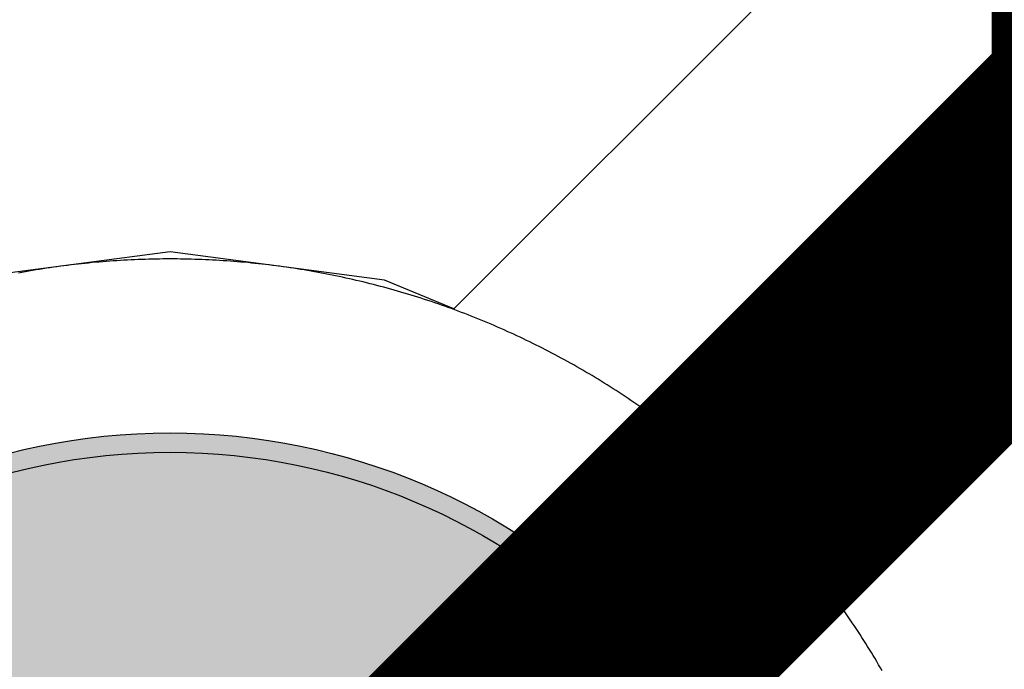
# Model space of a CAD drawing. Header units: millimetres. Extents: x -1.5 to 11.1, y -3 to 5.
# Tile 238 of 256: x 0.4922 to 0.5432, y 3.2863 to 3.3199. Entities that reach past the tile are written whole.
import ezdxf

# ---------------------------------------------------------------- set-up
doc = ezdxf.new("R2010")
doc.units = ezdxf.units.MM
doc.header["$MEASUREMENT"] = 0
for name, color, linetype, true_color in [('BottomLayer', 5, 'Continuous', 0x0000ff), ('BottomSolder', 6, 'Continuous', 0xff00ff), ('Metal_2', 7, 'Continuous', 0x7f0000), ('Metal_3', 7, 'Continuous', 0x3f7f00), ('TopLayer', 1, 'Continuous', 0xff0000), ('TopSolder', 7, 'Continuous', 0x7f007f)]:
    doc.layers.add(name, color=color, linetype=linetype, true_color=true_color)

# ---------------------------------------------------------------- blocks, each defined once
blk = doc.blocks.new('H______V_D____3_P___100MIL_6')
at = {"layer": 'BottomLayer', "true_color": 0x0000ff}
h = blk.add_hatch(color=5, dxfattribs=at)
edge = h.paths.add_edge_path(flags=0)
edge.add_arc((-0.05, -0.1), 0.0325, 0, 360)
at = {"layer": 'BottomSolder', "true_color": 0xff00ff}
h = blk.add_hatch(color=6, dxfattribs=at)
edge = h.paths.add_edge_path(flags=0)
edge.add_arc((-0.05, -0.1), 0.0335, 0, 360)
at = {"layer": 'Metal_2', "true_color": 0x7f0000}
h = blk.add_hatch(color=16, dxfattribs=at)
edge = h.paths.add_edge_path(flags=0)
edge.add_arc((-0.05, -0.1), 0.0325, 0, 360)
at = {"layer": 'Metal_3', "true_color": 0x3f7f00}
h = blk.add_hatch(color=76, dxfattribs=at)
edge = h.paths.add_edge_path(flags=0)
edge.add_arc((-0.05, -0.1), 0.0325, 0, 360)
at = {"layer": 'TopLayer', "true_color": 0xff0000}
h = blk.add_hatch(color=1, dxfattribs=at)
edge = h.paths.add_edge_path(flags=0)
edge.add_arc((-0.05, -0.1), 0.0325, 0, 360)
at = {"layer": 'TopSolder', "true_color": 0x7f007f}
h = blk.add_hatch(color=216, dxfattribs=at)
edge = h.paths.add_edge_path(flags=0)
edge.add_arc((-0.05, -0.1), 0.0335, 0, 360)
at = {"layer": 'BottomLayer', "color": 5, "true_color": 0x0000ff}
blk.add_circle((-0.05, -0.1), 0.0325, dxfattribs=at)
at = {"layer": 'BottomSolder', "color": 6, "true_color": 0xff00ff}
blk.add_circle((-0.05, -0.1), 0.0335, dxfattribs=at)
at = {"layer": 'Metal_2', "color": 16, "true_color": 0x7f0000}
blk.add_circle((-0.05, -0.1), 0.0325, dxfattribs=at)
at = {"layer": 'Metal_3', "color": 76, "true_color": 0x3f7f00}
blk.add_circle((-0.05, -0.1), 0.0325, dxfattribs=at)
at = {"layer": 'TopLayer', "color": 1, "true_color": 0xff0000}
blk.add_circle((-0.05, -0.1), 0.0325, dxfattribs=at)
at = {"layer": 'TopSolder', "color": 216, "true_color": 0x7f007f}
blk.add_circle((-0.05, -0.1), 0.0335, dxfattribs=at)

msp = doc.modelspace()

# ---------------------------------------------------------------- linework, layer by layer
at = {"layer": 'BottomLayer'}
for p, q in [((0.532157, 3.322391), (0.514685, 3.304919)), ((0.5, 3.307867), (0.488905, 3.306406)), ((0.511095, 3.306406), (0.5, 3.307867)), ((0.514685, 3.304919), (0.511095, 3.306406))]:
    msp.add_line(p, q, dxfattribs=at)
for points in [[(0.55, 3.315, 0.015, 0.015, 0), (0.55, 3.415, 0.015, 0.015, 0)], [(0.5, 3.265, 0.015, 0.015, 0), (0.55, 3.315, 0.015, 0.015, 0)]]:
    msp.add_lwpolyline(points, format="xyseb", dxfattribs=at)
msp.add_lwpolyline([(0.54625, 3.315, 0.0075, 0.0075, 1), (0.55375, 3.315, 0.0075, 0.0075, 1)], format="xyseb", close=True, dxfattribs=at)
msp.add_lwpolyline([(0.54625, 3.315, 0.0075, 0.0075, 1), (0.55375, 3.315, 0.0075, 0.0075, 1)], format="xyseb", close=True, dxfattribs=at)
at = {"layer": 'Metal_2'}
for p, q in [((0.494695, 3.307168), (0.494513, 3.307145)), ((0.494877, 3.30719), (0.494695, 3.307168)), ((0.495059, 3.307212), (0.494877, 3.30719)), ((0.495242, 3.307233), (0.495059, 3.307212)), ((0.495424, 3.307253), (0.495242, 3.307233)), ((0.495606, 3.307272), (0.495424, 3.307253)), ((0.495789, 3.307291), (0.495606, 3.307272)), ((0.495971, 3.307309), (0.495789, 3.307291)), ((0.496154, 3.307326), (0.495971, 3.307309)), ((0.496337, 3.307342), (0.496154, 3.307326)), ((0.496519, 3.307357), (0.496337, 3.307342)), ((0.496702, 3.307372), (0.496519, 3.307357)), ((0.496885, 3.307386), (0.496702, 3.307372)), ((0.497068, 3.307399), (0.496885, 3.307386)), ((0.497251, 3.307411), (0.497068, 3.307399)), ((0.497434, 3.307423), (0.497251, 3.307411)), ((0.497617, 3.307433), (0.497434, 3.307423)), ((0.4978, 3.307443), (0.497617, 3.307433)), ((0.497983, 3.307452), (0.4978, 3.307443)), ((0.498167, 3.307461), (0.497983, 3.307452)), ((0.49835, 3.307468), (0.498167, 3.307461)), ((0.498533, 3.307475), (0.49835, 3.307468)), ((0.498717, 3.307481), (0.498533, 3.307475)), ((0.4989, 3.307486), (0.498717, 3.307481)), ((0.499083, 3.30749), (0.4989, 3.307486)), ((0.499267, 3.307494), (0.499083, 3.30749)), ((0.49945, 3.307497), (0.499267, 3.307494)), ((0.499633, 3.307499), (0.49945, 3.307497)), ((0.499817, 3.3075), (0.499633, 3.307499)), ((0.5, 3.3075), (0.499817, 3.3075)), ((0.500184, 3.3075), (0.5, 3.3075)), ((0.500367, 3.307499), (0.500184, 3.3075)), ((0.50055, 3.307497), (0.500367, 3.307499)), ((0.500734, 3.307494), (0.50055, 3.307497)), ((0.500917, 3.30749), (0.500734, 3.307494)), ((0.5011, 3.307486), (0.500917, 3.30749)), ((0.501284, 3.307481), (0.5011, 3.307486)), ((0.501467, 3.307475), (0.501284, 3.307481)), ((0.50165, 3.307468), (0.501467, 3.307475)), ((0.501834, 3.307461), (0.50165, 3.307468)), ((0.502017, 3.307452), (0.501834, 3.307461)), ((0.5022, 3.307443), (0.502017, 3.307452)), ((0.502383, 3.307433), (0.5022, 3.307443)), ((0.502566, 3.307423), (0.502383, 3.307433)), ((0.502749, 3.307411), (0.502566, 3.307423)), ((0.502932, 3.307399), (0.502749, 3.307411)), ((0.503115, 3.307386), (0.502932, 3.307399)), ((0.503298, 3.307372), (0.503115, 3.307386)), ((0.503481, 3.307357), (0.503298, 3.307372)), ((0.503664, 3.307342), (0.503481, 3.307357)), ((0.503846, 3.307326), (0.503664, 3.307342)), ((0.504029, 3.307309), (0.503846, 3.307326)), ((0.504212, 3.307291), (0.504029, 3.307309)), ((0.504394, 3.307272), (0.504212, 3.307291)), ((0.504576, 3.307253), (0.504394, 3.307272)), ((0.504759, 3.307233), (0.504576, 3.307253)), ((0.504941, 3.307212), (0.504759, 3.307233)), ((0.505123, 3.30719), (0.504941, 3.307212)), ((0.505305, 3.307168), (0.505123, 3.30719)), ((0.505487, 3.307145), (0.505305, 3.307168)), ((0.492339, 3.306804), (0.492159, 3.306771)), ((0.49252, 3.306837), (0.492339, 3.306804)), ((0.4927, 3.306869), (0.49252, 3.306837)), ((0.492881, 3.3069), (0.4927, 3.306869)), ((0.493062, 3.30693), (0.492881, 3.3069)), ((0.493243, 3.30696), (0.493062, 3.30693)), ((0.493424, 3.306988), (0.493243, 3.30696)), ((0.493605, 3.307016), (0.493424, 3.306988)), ((0.493787, 3.307044), (0.493605, 3.307016)), ((0.493968, 3.30707), (0.493787, 3.307044)), ((0.49415, 3.307096), (0.493968, 3.30707)), ((0.494331, 3.30712), (0.49415, 3.307096)), ((0.494513, 3.307145), (0.494331, 3.30712)), ((0.505669, 3.30712), (0.505487, 3.307145)), ((0.50585, 3.307096), (0.505669, 3.30712)), ((0.506032, 3.30707), (0.50585, 3.307096)), ((0.506213, 3.307044), (0.506032, 3.30707)), ((0.506395, 3.307016), (0.506213, 3.307044)), ((0.506576, 3.306988), (0.506395, 3.307016)), ((0.506757, 3.30696), (0.506576, 3.306988)), ((0.506938, 3.30693), (0.506757, 3.30696)), ((0.507119, 3.3069), (0.506938, 3.30693)), ((0.5073, 3.306869), (0.507119, 3.3069)), ((0.507481, 3.306837), (0.5073, 3.306869)), ((0.507661, 3.306804), (0.507481, 3.306837)), ((0.507841, 3.306771), (0.507661, 3.306804)), ((0.508022, 3.306736), (0.507841, 3.306771)), ((0.508201, 3.306701), (0.508022, 3.306736)), ((0.508381, 3.306666), (0.508201, 3.306701)), ((0.508561, 3.306629), (0.508381, 3.306666)), ((0.508741, 3.306592), (0.508561, 3.306629)), ((0.50892, 3.306554), (0.508741, 3.306592)), ((0.509099, 3.306515), (0.50892, 3.306554)), ((0.509278, 3.306475), (0.509099, 3.306515)), ((0.509457, 3.306435), (0.509278, 3.306475)), ((0.509636, 3.306393), (0.509457, 3.306435)), ((0.509814, 3.306351), (0.509636, 3.306393)), ((0.509993, 3.306309), (0.509814, 3.306351)), ((0.510171, 3.306265), (0.509993, 3.306309)), ((0.510349, 3.306221), (0.510171, 3.306265)), ((0.510527, 3.306176), (0.510349, 3.306221)), ((0.510704, 3.30613), (0.510527, 3.306176)), ((0.510882, 3.306084), (0.510704, 3.30613)), ((0.511059, 3.306036), (0.510882, 3.306084)), ((0.511236, 3.305988), (0.511059, 3.306036)), ((0.511413, 3.305939), (0.511236, 3.305988)), ((0.511589, 3.30589), (0.511413, 3.305939)), ((0.511766, 3.305839), (0.511589, 3.30589)), ((0.511942, 3.305788), (0.511766, 3.305839)), ((0.512118, 3.305736), (0.511942, 3.305788)), ((0.512293, 3.305683), (0.512118, 3.305736)), ((0.512469, 3.30563), (0.512293, 3.305683)), ((0.512644, 3.305576), (0.512469, 3.30563)), ((0.512819, 3.305521), (0.512644, 3.305576)), ((0.512994, 3.305465), (0.512819, 3.305521)), ((0.513168, 3.305409), (0.512994, 3.305465)), ((0.513343, 3.305351), (0.513168, 3.305409)), ((0.513517, 3.305294), (0.513343, 3.305351)), ((0.51369, 3.305235), (0.513517, 3.305294)), ((0.513864, 3.305175), (0.51369, 3.305235)), ((0.514037, 3.305115), (0.513864, 3.305175)), ((0.51421, 3.305054), (0.514037, 3.305115)), ((0.514383, 3.304993), (0.51421, 3.305054)), ((0.514555, 3.30493), (0.514383, 3.304993)), ((0.514727, 3.304867), (0.514555, 3.30493)), ((0.514899, 3.304803), (0.514727, 3.304867)), ((0.515071, 3.304738), (0.514899, 3.304803)), ((0.515242, 3.304673), (0.515071, 3.304738)), ((0.515413, 3.304607), (0.515242, 3.304673)), ((0.515584, 3.30454), (0.515413, 3.304607)), ((0.515755, 3.304472), (0.515584, 3.30454)), ((0.515925, 3.304404), (0.515755, 3.304472)), ((0.516095, 3.304335), (0.515925, 3.304404)), ((0.516264, 3.304265), (0.516095, 3.304335)), ((0.516433, 3.304194), (0.516264, 3.304265)), ((0.516602, 3.304123), (0.516433, 3.304194)), ((0.516771, 3.304051), (0.516602, 3.304123)), ((0.516939, 3.303978), (0.516771, 3.304051)), ((0.517108, 3.303905), (0.516939, 3.303978)), ((0.517275, 3.303831), (0.517108, 3.303905)), ((0.517443, 3.303756), (0.517275, 3.303831)), ((0.51761, 3.30368), (0.517443, 3.303756)), ((0.517776, 3.303604), (0.51761, 3.30368)), ((0.517943, 3.303527), (0.517776, 3.303604)), ((0.518109, 3.303449), (0.517943, 3.303527)), ((0.518275, 3.303371), (0.518109, 3.303449)), ((0.51844, 3.303291), (0.518275, 3.303371)), ((0.518605, 3.303211), (0.51844, 3.303291)), ((0.51877, 3.303131), (0.518605, 3.303211)), ((0.518934, 3.303049), (0.51877, 3.303131)), ((0.519098, 3.302967), (0.518934, 3.303049)), ((0.519262, 3.302885), (0.519098, 3.302967)), ((0.519425, 3.302801), (0.519262, 3.302885)), ((0.519588, 3.302717), (0.519425, 3.302801)), ((0.519751, 3.302632), (0.519588, 3.302717)), ((0.519913, 3.302547), (0.519751, 3.302632)), ((0.520075, 3.30246), (0.519913, 3.302547)), ((0.520236, 3.302373), (0.520075, 3.30246)), ((0.520397, 3.302286), (0.520236, 3.302373)), ((0.520558, 3.302197), (0.520397, 3.302286)), ((0.520718, 3.302108), (0.520558, 3.302197)), ((0.520879, 3.302018), (0.520718, 3.302108)), ((0.521038, 3.301928), (0.520879, 3.302018)), ((0.521197, 3.301837), (0.521038, 3.301928)), ((0.521356, 3.301745), (0.521197, 3.301837)), ((0.521514, 3.301652), (0.521356, 3.301745)), ((0.521672, 3.301559), (0.521514, 3.301652)), ((0.52183, 3.301465), (0.521672, 3.301559)), ((0.521987, 3.301371), (0.52183, 3.301465)), ((0.522144, 3.301276), (0.521987, 3.301371)), ((0.5223, 3.30118), (0.522144, 3.301276)), ((0.522456, 3.301083), (0.5223, 3.30118)), ((0.522612, 3.300986), (0.522456, 3.301083)), ((0.522767, 3.300888), (0.522612, 3.300986)), ((0.522921, 3.30079), (0.522767, 3.300888)), ((0.523076, 3.30069), (0.522921, 3.30079)), ((0.523229, 3.30059), (0.523076, 3.30069)), ((0.523383, 3.30049), (0.523229, 3.30059)), ((0.523536, 3.300388), (0.523383, 3.30049)), ((0.523688, 3.300287), (0.523536, 3.300388)), ((0.52384, 3.300184), (0.523688, 3.300287)), ((0.523992, 3.300081), (0.52384, 3.300184)), ((0.524143, 3.299977), (0.523992, 3.300081)), ((0.524294, 3.299873), (0.524143, 3.299977)), ((0.524444, 3.299767), (0.524294, 3.299873)), ((0.524594, 3.299662), (0.524444, 3.299767)), ((0.524743, 3.299555), (0.524594, 3.299662)), ((0.524892, 3.299448), (0.524743, 3.299555)), ((0.52504, 3.29934), (0.524892, 3.299448)), ((0.525188, 3.299232), (0.52504, 3.29934)), ((0.525336, 3.299123), (0.525188, 3.299232)), ((0.525483, 3.299013), (0.525336, 3.299123)), ((0.525629, 3.298903), (0.525483, 3.299013)), ((0.525775, 3.298792), (0.525629, 3.298903)), ((0.525921, 3.29868), (0.525775, 3.298792)), ((0.526066, 3.298568), (0.525921, 3.29868)), ((0.526211, 3.298456), (0.526066, 3.298568)), ((0.526355, 3.298342), (0.526211, 3.298456)), ((0.526498, 3.298228), (0.526355, 3.298342)), ((0.526642, 3.298113), (0.526498, 3.298228)), ((0.526784, 3.297998), (0.526642, 3.298113)), ((0.526926, 3.297882), (0.526784, 3.297998)), ((0.527068, 3.297766), (0.526926, 3.297882)), ((0.527209, 3.297649), (0.527068, 3.297766)), ((0.52735, 3.297531), (0.527209, 3.297649)), ((0.52749, 3.297413), (0.52735, 3.297531)), ((0.52763, 3.297294), (0.52749, 3.297413)), ((0.527769, 3.297174), (0.52763, 3.297294)), ((0.527907, 3.297054), (0.527769, 3.297174)), ((0.528045, 3.296933), (0.527907, 3.297054)), ((0.528183, 3.296812), (0.528045, 3.296933)), ((0.52832, 3.29669), (0.528183, 3.296812)), ((0.528456, 3.296568), (0.52832, 3.29669)), ((0.528592, 3.296444), (0.528456, 3.296568)), ((0.528728, 3.296321), (0.528592, 3.296444)), ((0.528863, 3.296196), (0.528728, 3.296321)), ((0.528997, 3.296072), (0.528863, 3.296196)), ((0.529131, 3.295946), (0.528997, 3.296072)), ((0.529264, 3.29582), (0.529131, 3.295946)), ((0.529397, 3.295694), (0.529264, 3.29582)), ((0.529529, 3.295567), (0.529397, 3.295694)), ((0.529661, 3.295439), (0.529529, 3.295567)), ((0.529792, 3.29531), (0.529661, 3.295439)), ((0.529922, 3.295182), (0.529792, 3.29531)), ((0.530052, 3.295052), (0.529922, 3.295182)), ((0.530182, 3.294922), (0.530052, 3.295052)), ((0.530311, 3.294792), (0.530182, 3.294922)), ((0.530439, 3.294661), (0.530311, 3.294792)), ((0.530567, 3.294529), (0.530439, 3.294661)), ((0.530694, 3.294397), (0.530567, 3.294529)), ((0.53082, 3.294264), (0.530694, 3.294397)), ((0.530946, 3.294131), (0.53082, 3.294264)), ((0.531072, 3.293997), (0.530946, 3.294131)), ((0.531196, 3.293863), (0.531072, 3.293997)), ((0.531321, 3.293728), (0.531196, 3.293863)), ((0.531444, 3.293592), (0.531321, 3.293728)), ((0.531567, 3.293456), (0.531444, 3.293592)), ((0.53169, 3.29332), (0.531567, 3.293456)), ((0.531812, 3.293183), (0.53169, 3.29332)), ((0.531933, 3.293045), (0.531812, 3.293183)), ((0.532054, 3.292907), (0.531933, 3.293045)), ((0.532174, 3.292769), (0.532054, 3.292907)), ((0.532294, 3.29263), (0.532174, 3.292769)), ((0.532412, 3.29249), (0.532294, 3.29263)), ((0.532531, 3.29235), (0.532412, 3.29249)), ((0.532649, 3.292209), (0.532531, 3.29235)), ((0.532766, 3.292068), (0.532649, 3.292209)), ((0.532882, 3.291926), (0.532766, 3.292068)), ((0.532998, 3.291784), (0.532882, 3.291926)), ((0.533113, 3.291642), (0.532998, 3.291784)), ((0.533228, 3.291498), (0.533113, 3.291642)), ((0.533342, 3.291355), (0.533228, 3.291498)), ((0.533455, 3.291211), (0.533342, 3.291355)), ((0.533568, 3.291066), (0.533455, 3.291211)), ((0.53368, 3.290921), (0.533568, 3.291066)), ((0.533792, 3.290775), (0.53368, 3.290921)), ((0.533903, 3.290629), (0.533792, 3.290775)), ((0.534013, 3.290483), (0.533903, 3.290629)), ((0.534123, 3.290336), (0.534013, 3.290483)), ((0.534232, 3.290188), (0.534123, 3.290336)), ((0.53434, 3.29004), (0.534232, 3.290188)), ((0.534448, 3.289892), (0.53434, 3.29004)), ((0.534555, 3.289743), (0.534448, 3.289892)), ((0.534662, 3.289594), (0.534555, 3.289743)), ((0.534767, 3.289444), (0.534662, 3.289594)), ((0.534872, 3.289294), (0.534767, 3.289444)), ((0.534977, 3.289143), (0.534872, 3.289294)), ((0.535081, 3.288992), (0.534977, 3.289143)), ((0.535184, 3.28884), (0.535081, 3.288992)), ((0.535287, 3.288688), (0.535184, 3.28884)), ((0.535389, 3.288536), (0.535287, 3.288688)), ((0.53549, 3.288383), (0.535389, 3.288536)), ((0.53559, 3.288229), (0.53549, 3.288383)), ((0.53569, 3.288076), (0.53559, 3.288229)), ((0.53579, 3.287921), (0.53569, 3.288076)), ((0.535888, 3.287767), (0.53579, 3.287921)), ((0.535986, 3.287612), (0.535888, 3.287767)), ((0.536083, 3.287456), (0.535986, 3.287612)), ((0.53618, 3.2873), (0.536083, 3.287456)), ((0.536276, 3.287144), (0.53618, 3.2873)), ((0.536371, 3.286987), (0.536276, 3.287144)), ((0.536465, 3.28683), (0.536371, 3.286987)), ((0.536559, 3.286672), (0.536465, 3.28683)), ((0.536652, 3.286514), (0.536559, 3.286672)), ((0.536745, 3.286356), (0.536652, 3.286514)), ((0.536837, 3.286197), (0.536745, 3.286356))]:
    msp.add_line(p, q, dxfattribs=at)
at = {"layer": 'Metal_3'}
for p, q in [((0.494695, 3.307168), (0.494513, 3.307145)), ((0.494877, 3.30719), (0.494695, 3.307168)), ((0.495059, 3.307212), (0.494877, 3.30719)), ((0.495242, 3.307233), (0.495059, 3.307212)), ((0.495424, 3.307253), (0.495242, 3.307233)), ((0.495606, 3.307272), (0.495424, 3.307253)), ((0.495789, 3.307291), (0.495606, 3.307272)), ((0.495971, 3.307309), (0.495789, 3.307291)), ((0.496154, 3.307326), (0.495971, 3.307309)), ((0.496337, 3.307342), (0.496154, 3.307326)), ((0.496519, 3.307357), (0.496337, 3.307342)), ((0.496702, 3.307372), (0.496519, 3.307357)), ((0.496885, 3.307386), (0.496702, 3.307372)), ((0.497068, 3.307399), (0.496885, 3.307386)), ((0.497251, 3.307411), (0.497068, 3.307399)), ((0.497434, 3.307423), (0.497251, 3.307411)), ((0.497617, 3.307433), (0.497434, 3.307423)), ((0.4978, 3.307443), (0.497617, 3.307433)), ((0.497983, 3.307452), (0.4978, 3.307443)), ((0.498167, 3.307461), (0.497983, 3.307452)), ((0.49835, 3.307468), (0.498167, 3.307461)), ((0.498533, 3.307475), (0.49835, 3.307468)), ((0.498717, 3.307481), (0.498533, 3.307475)), ((0.4989, 3.307486), (0.498717, 3.307481)), ((0.499083, 3.30749), (0.4989, 3.307486)), ((0.499267, 3.307494), (0.499083, 3.30749)), ((0.49945, 3.307497), (0.499267, 3.307494)), ((0.499633, 3.307499), (0.49945, 3.307497)), ((0.499817, 3.3075), (0.499633, 3.307499)), ((0.5, 3.3075), (0.499817, 3.3075)), ((0.500184, 3.3075), (0.5, 3.3075)), ((0.500367, 3.307499), (0.500184, 3.3075)), ((0.50055, 3.307497), (0.500367, 3.307499)), ((0.500734, 3.307494), (0.50055, 3.307497)), ((0.500917, 3.30749), (0.500734, 3.307494)), ((0.5011, 3.307486), (0.500917, 3.30749)), ((0.501284, 3.307481), (0.5011, 3.307486)), ((0.501467, 3.307475), (0.501284, 3.307481)), ((0.50165, 3.307468), (0.501467, 3.307475)), ((0.501834, 3.307461), (0.50165, 3.307468)), ((0.502017, 3.307452), (0.501834, 3.307461)), ((0.5022, 3.307443), (0.502017, 3.307452)), ((0.502383, 3.307433), (0.5022, 3.307443)), ((0.502566, 3.307423), (0.502383, 3.307433)), ((0.502749, 3.307411), (0.502566, 3.307423)), ((0.502932, 3.307399), (0.502749, 3.307411)), ((0.503115, 3.307386), (0.502932, 3.307399)), ((0.503298, 3.307372), (0.503115, 3.307386)), ((0.503481, 3.307357), (0.503298, 3.307372)), ((0.503664, 3.307342), (0.503481, 3.307357)), ((0.503846, 3.307326), (0.503664, 3.307342)), ((0.504029, 3.307309), (0.503846, 3.307326)), ((0.504212, 3.307291), (0.504029, 3.307309)), ((0.504394, 3.307272), (0.504212, 3.307291)), ((0.504576, 3.307253), (0.504394, 3.307272)), ((0.504759, 3.307233), (0.504576, 3.307253)), ((0.504941, 3.307212), (0.504759, 3.307233)), ((0.505123, 3.30719), (0.504941, 3.307212)), ((0.505305, 3.307168), (0.505123, 3.30719)), ((0.505487, 3.307145), (0.505305, 3.307168)), ((0.492339, 3.306804), (0.492159, 3.306771)), ((0.49252, 3.306837), (0.492339, 3.306804)), ((0.4927, 3.306869), (0.49252, 3.306837)), ((0.492881, 3.3069), (0.4927, 3.306869)), ((0.493062, 3.30693), (0.492881, 3.3069)), ((0.493243, 3.30696), (0.493062, 3.30693)), ((0.493424, 3.306988), (0.493243, 3.30696)), ((0.493605, 3.307016), (0.493424, 3.306988)), ((0.493787, 3.307044), (0.493605, 3.307016)), ((0.493968, 3.30707), (0.493787, 3.307044)), ((0.49415, 3.307096), (0.493968, 3.30707)), ((0.494331, 3.30712), (0.49415, 3.307096)), ((0.494513, 3.307145), (0.494331, 3.30712)), ((0.505669, 3.30712), (0.505487, 3.307145)), ((0.50585, 3.307096), (0.505669, 3.30712)), ((0.506032, 3.30707), (0.50585, 3.307096)), ((0.506213, 3.307044), (0.506032, 3.30707)), ((0.506395, 3.307016), (0.506213, 3.307044)), ((0.506576, 3.306988), (0.506395, 3.307016)), ((0.506757, 3.30696), (0.506576, 3.306988)), ((0.506938, 3.30693), (0.506757, 3.30696)), ((0.507119, 3.3069), (0.506938, 3.30693)), ((0.5073, 3.306869), (0.507119, 3.3069)), ((0.507481, 3.306837), (0.5073, 3.306869)), ((0.507661, 3.306804), (0.507481, 3.306837)), ((0.507841, 3.306771), (0.507661, 3.306804)), ((0.508022, 3.306736), (0.507841, 3.306771)), ((0.508201, 3.306701), (0.508022, 3.306736)), ((0.508381, 3.306666), (0.508201, 3.306701)), ((0.508561, 3.306629), (0.508381, 3.306666)), ((0.508741, 3.306592), (0.508561, 3.306629)), ((0.50892, 3.306554), (0.508741, 3.306592)), ((0.509099, 3.306515), (0.50892, 3.306554)), ((0.509278, 3.306475), (0.509099, 3.306515)), ((0.509457, 3.306435), (0.509278, 3.306475)), ((0.509636, 3.306393), (0.509457, 3.306435)), ((0.509814, 3.306351), (0.509636, 3.306393)), ((0.509993, 3.306309), (0.509814, 3.306351)), ((0.510171, 3.306265), (0.509993, 3.306309)), ((0.510349, 3.306221), (0.510171, 3.306265)), ((0.510527, 3.306176), (0.510349, 3.306221)), ((0.510704, 3.30613), (0.510527, 3.306176)), ((0.510882, 3.306084), (0.510704, 3.30613)), ((0.511059, 3.306036), (0.510882, 3.306084)), ((0.511236, 3.305988), (0.511059, 3.306036)), ((0.511413, 3.305939), (0.511236, 3.305988)), ((0.511589, 3.30589), (0.511413, 3.305939)), ((0.511766, 3.305839), (0.511589, 3.30589)), ((0.511942, 3.305788), (0.511766, 3.305839)), ((0.512118, 3.305736), (0.511942, 3.305788)), ((0.512293, 3.305683), (0.512118, 3.305736)), ((0.512469, 3.30563), (0.512293, 3.305683)), ((0.512644, 3.305576), (0.512469, 3.30563)), ((0.512819, 3.305521), (0.512644, 3.305576)), ((0.512994, 3.305465), (0.512819, 3.305521)), ((0.513168, 3.305409), (0.512994, 3.305465)), ((0.513343, 3.305351), (0.513168, 3.305409)), ((0.513517, 3.305294), (0.513343, 3.305351)), ((0.51369, 3.305235), (0.513517, 3.305294)), ((0.513864, 3.305175), (0.51369, 3.305235)), ((0.514037, 3.305115), (0.513864, 3.305175)), ((0.51421, 3.305054), (0.514037, 3.305115)), ((0.514383, 3.304993), (0.51421, 3.305054)), ((0.514555, 3.30493), (0.514383, 3.304993)), ((0.514727, 3.304867), (0.514555, 3.30493)), ((0.514899, 3.304803), (0.514727, 3.304867)), ((0.515071, 3.304738), (0.514899, 3.304803)), ((0.515242, 3.304673), (0.515071, 3.304738)), ((0.515413, 3.304607), (0.515242, 3.304673)), ((0.515584, 3.30454), (0.515413, 3.304607)), ((0.515755, 3.304472), (0.515584, 3.30454)), ((0.515925, 3.304404), (0.515755, 3.304472)), ((0.516095, 3.304335), (0.515925, 3.304404)), ((0.516264, 3.304265), (0.516095, 3.304335)), ((0.516433, 3.304194), (0.516264, 3.304265)), ((0.516602, 3.304123), (0.516433, 3.304194)), ((0.516771, 3.304051), (0.516602, 3.304123)), ((0.516939, 3.303978), (0.516771, 3.304051)), ((0.517108, 3.303905), (0.516939, 3.303978)), ((0.517275, 3.303831), (0.517108, 3.303905)), ((0.517443, 3.303756), (0.517275, 3.303831)), ((0.51761, 3.30368), (0.517443, 3.303756)), ((0.517776, 3.303604), (0.51761, 3.30368)), ((0.517943, 3.303527), (0.517776, 3.303604)), ((0.518109, 3.303449), (0.517943, 3.303527)), ((0.518275, 3.303371), (0.518109, 3.303449)), ((0.51844, 3.303291), (0.518275, 3.303371)), ((0.518605, 3.303211), (0.51844, 3.303291)), ((0.51877, 3.303131), (0.518605, 3.303211)), ((0.518934, 3.303049), (0.51877, 3.303131)), ((0.519098, 3.302967), (0.518934, 3.303049)), ((0.519262, 3.302885), (0.519098, 3.302967)), ((0.519425, 3.302801), (0.519262, 3.302885)), ((0.519588, 3.302717), (0.519425, 3.302801)), ((0.519751, 3.302632), (0.519588, 3.302717)), ((0.519913, 3.302547), (0.519751, 3.302632)), ((0.520075, 3.30246), (0.519913, 3.302547)), ((0.520236, 3.302373), (0.520075, 3.30246)), ((0.520397, 3.302286), (0.520236, 3.302373)), ((0.520558, 3.302197), (0.520397, 3.302286)), ((0.520718, 3.302108), (0.520558, 3.302197)), ((0.520879, 3.302018), (0.520718, 3.302108)), ((0.521038, 3.301928), (0.520879, 3.302018)), ((0.521197, 3.301837), (0.521038, 3.301928)), ((0.521356, 3.301745), (0.521197, 3.301837)), ((0.521514, 3.301652), (0.521356, 3.301745)), ((0.521672, 3.301559), (0.521514, 3.301652)), ((0.52183, 3.301465), (0.521672, 3.301559)), ((0.521987, 3.301371), (0.52183, 3.301465)), ((0.522144, 3.301276), (0.521987, 3.301371)), ((0.5223, 3.30118), (0.522144, 3.301276)), ((0.522456, 3.301083), (0.5223, 3.30118)), ((0.522612, 3.300986), (0.522456, 3.301083)), ((0.522767, 3.300888), (0.522612, 3.300986)), ((0.522921, 3.30079), (0.522767, 3.300888)), ((0.523076, 3.30069), (0.522921, 3.30079)), ((0.523229, 3.30059), (0.523076, 3.30069)), ((0.523383, 3.30049), (0.523229, 3.30059)), ((0.523536, 3.300388), (0.523383, 3.30049)), ((0.523688, 3.300287), (0.523536, 3.300388)), ((0.52384, 3.300184), (0.523688, 3.300287)), ((0.523992, 3.300081), (0.52384, 3.300184)), ((0.524143, 3.299977), (0.523992, 3.300081)), ((0.524294, 3.299873), (0.524143, 3.299977)), ((0.524444, 3.299767), (0.524294, 3.299873)), ((0.524594, 3.299662), (0.524444, 3.299767)), ((0.524743, 3.299555), (0.524594, 3.299662)), ((0.524892, 3.299448), (0.524743, 3.299555)), ((0.52504, 3.29934), (0.524892, 3.299448)), ((0.525188, 3.299232), (0.52504, 3.29934)), ((0.525336, 3.299123), (0.525188, 3.299232)), ((0.525483, 3.299013), (0.525336, 3.299123)), ((0.525629, 3.298903), (0.525483, 3.299013)), ((0.525775, 3.298792), (0.525629, 3.298903)), ((0.525921, 3.29868), (0.525775, 3.298792)), ((0.526066, 3.298568), (0.525921, 3.29868)), ((0.526211, 3.298456), (0.526066, 3.298568)), ((0.526355, 3.298342), (0.526211, 3.298456)), ((0.526498, 3.298228), (0.526355, 3.298342)), ((0.526642, 3.298113), (0.526498, 3.298228)), ((0.526784, 3.297998), (0.526642, 3.298113)), ((0.526926, 3.297882), (0.526784, 3.297998)), ((0.527068, 3.297766), (0.526926, 3.297882)), ((0.527209, 3.297649), (0.527068, 3.297766)), ((0.52735, 3.297531), (0.527209, 3.297649)), ((0.52749, 3.297413), (0.52735, 3.297531)), ((0.52763, 3.297294), (0.52749, 3.297413)), ((0.527769, 3.297174), (0.52763, 3.297294)), ((0.527907, 3.297054), (0.527769, 3.297174)), ((0.528045, 3.296933), (0.527907, 3.297054)), ((0.528183, 3.296812), (0.528045, 3.296933)), ((0.52832, 3.29669), (0.528183, 3.296812)), ((0.528456, 3.296568), (0.52832, 3.29669)), ((0.528592, 3.296444), (0.528456, 3.296568)), ((0.528728, 3.296321), (0.528592, 3.296444)), ((0.528863, 3.296196), (0.528728, 3.296321)), ((0.528997, 3.296072), (0.528863, 3.296196)), ((0.529131, 3.295946), (0.528997, 3.296072)), ((0.529264, 3.29582), (0.529131, 3.295946)), ((0.529397, 3.295694), (0.529264, 3.29582)), ((0.529529, 3.295567), (0.529397, 3.295694)), ((0.529661, 3.295439), (0.529529, 3.295567)), ((0.529792, 3.29531), (0.529661, 3.295439)), ((0.529922, 3.295182), (0.529792, 3.29531)), ((0.530052, 3.295052), (0.529922, 3.295182)), ((0.530182, 3.294922), (0.530052, 3.295052)), ((0.530311, 3.294792), (0.530182, 3.294922)), ((0.530439, 3.294661), (0.530311, 3.294792)), ((0.530567, 3.294529), (0.530439, 3.294661)), ((0.530694, 3.294397), (0.530567, 3.294529)), ((0.53082, 3.294264), (0.530694, 3.294397)), ((0.530946, 3.294131), (0.53082, 3.294264)), ((0.531072, 3.293997), (0.530946, 3.294131)), ((0.531196, 3.293863), (0.531072, 3.293997)), ((0.531321, 3.293728), (0.531196, 3.293863)), ((0.531444, 3.293592), (0.531321, 3.293728)), ((0.531567, 3.293456), (0.531444, 3.293592)), ((0.53169, 3.29332), (0.531567, 3.293456)), ((0.531812, 3.293183), (0.53169, 3.29332)), ((0.531933, 3.293045), (0.531812, 3.293183)), ((0.532054, 3.292907), (0.531933, 3.293045)), ((0.532174, 3.292769), (0.532054, 3.292907)), ((0.532294, 3.29263), (0.532174, 3.292769)), ((0.532412, 3.29249), (0.532294, 3.29263)), ((0.532531, 3.29235), (0.532412, 3.29249)), ((0.532649, 3.292209), (0.532531, 3.29235)), ((0.532766, 3.292068), (0.532649, 3.292209)), ((0.532882, 3.291926), (0.532766, 3.292068)), ((0.532998, 3.291784), (0.532882, 3.291926)), ((0.533113, 3.291642), (0.532998, 3.291784)), ((0.533228, 3.291498), (0.533113, 3.291642)), ((0.533342, 3.291355), (0.533228, 3.291498)), ((0.533455, 3.291211), (0.533342, 3.291355)), ((0.533568, 3.291066), (0.533455, 3.291211)), ((0.53368, 3.290921), (0.533568, 3.291066)), ((0.533792, 3.290775), (0.53368, 3.290921)), ((0.533903, 3.290629), (0.533792, 3.290775)), ((0.534013, 3.290483), (0.533903, 3.290629)), ((0.534123, 3.290336), (0.534013, 3.290483)), ((0.534232, 3.290188), (0.534123, 3.290336)), ((0.53434, 3.29004), (0.534232, 3.290188)), ((0.534448, 3.289892), (0.53434, 3.29004)), ((0.534555, 3.289743), (0.534448, 3.289892)), ((0.534662, 3.289594), (0.534555, 3.289743)), ((0.534767, 3.289444), (0.534662, 3.289594)), ((0.534872, 3.289294), (0.534767, 3.289444)), ((0.534977, 3.289143), (0.534872, 3.289294)), ((0.535081, 3.288992), (0.534977, 3.289143)), ((0.535184, 3.28884), (0.535081, 3.288992)), ((0.535287, 3.288688), (0.535184, 3.28884)), ((0.535389, 3.288536), (0.535287, 3.288688)), ((0.53549, 3.288383), (0.535389, 3.288536)), ((0.53559, 3.288229), (0.53549, 3.288383)), ((0.53569, 3.288076), (0.53559, 3.288229)), ((0.53579, 3.287921), (0.53569, 3.288076)), ((0.535888, 3.287767), (0.53579, 3.287921)), ((0.535986, 3.287612), (0.535888, 3.287767)), ((0.536083, 3.287456), (0.535986, 3.287612)), ((0.53618, 3.2873), (0.536083, 3.287456)), ((0.536276, 3.287144), (0.53618, 3.2873)), ((0.536371, 3.286987), (0.536276, 3.287144)), ((0.536465, 3.28683), (0.536371, 3.286987)), ((0.536559, 3.286672), (0.536465, 3.28683)), ((0.536652, 3.286514), (0.536559, 3.286672)), ((0.536745, 3.286356), (0.536652, 3.286514)), ((0.536837, 3.286197), (0.536745, 3.286356))]:
    msp.add_line(p, q, dxfattribs=at)
at = {"layer": 'TopLayer'}
for p, q in [((0.494695, 3.307168), (0.494513, 3.307145)), ((0.494877, 3.30719), (0.494695, 3.307168)), ((0.495059, 3.307212), (0.494877, 3.30719)), ((0.495242, 3.307233), (0.495059, 3.307212)), ((0.495424, 3.307253), (0.495242, 3.307233)), ((0.495606, 3.307272), (0.495424, 3.307253)), ((0.495789, 3.307291), (0.495606, 3.307272)), ((0.495971, 3.307309), (0.495789, 3.307291)), ((0.496154, 3.307326), (0.495971, 3.307309)), ((0.496337, 3.307342), (0.496154, 3.307326)), ((0.496519, 3.307357), (0.496337, 3.307342)), ((0.496702, 3.307372), (0.496519, 3.307357)), ((0.496885, 3.307386), (0.496702, 3.307372)), ((0.497068, 3.307399), (0.496885, 3.307386)), ((0.497251, 3.307411), (0.497068, 3.307399)), ((0.497434, 3.307423), (0.497251, 3.307411)), ((0.497617, 3.307433), (0.497434, 3.307423)), ((0.4978, 3.307443), (0.497617, 3.307433)), ((0.497983, 3.307452), (0.4978, 3.307443)), ((0.498167, 3.307461), (0.497983, 3.307452)), ((0.49835, 3.307468), (0.498167, 3.307461)), ((0.498533, 3.307475), (0.49835, 3.307468)), ((0.498717, 3.307481), (0.498533, 3.307475)), ((0.4989, 3.307486), (0.498717, 3.307481)), ((0.499083, 3.30749), (0.4989, 3.307486)), ((0.499267, 3.307494), (0.499083, 3.30749)), ((0.49945, 3.307497), (0.499267, 3.307494)), ((0.499633, 3.307499), (0.49945, 3.307497)), ((0.499817, 3.3075), (0.499633, 3.307499)), ((0.5, 3.3075), (0.499817, 3.3075)), ((0.500184, 3.3075), (0.5, 3.3075)), ((0.500367, 3.307499), (0.500184, 3.3075)), ((0.50055, 3.307497), (0.500367, 3.307499)), ((0.500734, 3.307494), (0.50055, 3.307497)), ((0.500917, 3.30749), (0.500734, 3.307494)), ((0.5011, 3.307486), (0.500917, 3.30749)), ((0.501284, 3.307481), (0.5011, 3.307486)), ((0.501467, 3.307475), (0.501284, 3.307481)), ((0.50165, 3.307468), (0.501467, 3.307475)), ((0.501834, 3.307461), (0.50165, 3.307468)), ((0.502017, 3.307452), (0.501834, 3.307461)), ((0.5022, 3.307443), (0.502017, 3.307452)), ((0.502383, 3.307433), (0.5022, 3.307443)), ((0.502566, 3.307423), (0.502383, 3.307433)), ((0.502749, 3.307411), (0.502566, 3.307423)), ((0.502932, 3.307399), (0.502749, 3.307411)), ((0.503115, 3.307386), (0.502932, 3.307399)), ((0.503298, 3.307372), (0.503115, 3.307386)), ((0.503481, 3.307357), (0.503298, 3.307372)), ((0.503664, 3.307342), (0.503481, 3.307357)), ((0.503846, 3.307326), (0.503664, 3.307342)), ((0.504029, 3.307309), (0.503846, 3.307326)), ((0.504212, 3.307291), (0.504029, 3.307309)), ((0.504394, 3.307272), (0.504212, 3.307291)), ((0.504576, 3.307253), (0.504394, 3.307272)), ((0.504759, 3.307233), (0.504576, 3.307253)), ((0.504941, 3.307212), (0.504759, 3.307233)), ((0.505123, 3.30719), (0.504941, 3.307212)), ((0.505305, 3.307168), (0.505123, 3.30719)), ((0.505487, 3.307145), (0.505305, 3.307168)), ((0.492339, 3.306804), (0.492159, 3.306771)), ((0.49252, 3.306837), (0.492339, 3.306804)), ((0.4927, 3.306869), (0.49252, 3.306837)), ((0.492881, 3.3069), (0.4927, 3.306869)), ((0.493062, 3.30693), (0.492881, 3.3069)), ((0.493243, 3.30696), (0.493062, 3.30693)), ((0.493424, 3.306988), (0.493243, 3.30696)), ((0.493605, 3.307016), (0.493424, 3.306988)), ((0.493787, 3.307044), (0.493605, 3.307016)), ((0.493968, 3.30707), (0.493787, 3.307044)), ((0.49415, 3.307096), (0.493968, 3.30707)), ((0.494331, 3.30712), (0.49415, 3.307096)), ((0.494513, 3.307145), (0.494331, 3.30712)), ((0.505669, 3.30712), (0.505487, 3.307145)), ((0.50585, 3.307096), (0.505669, 3.30712)), ((0.506032, 3.30707), (0.50585, 3.307096)), ((0.506213, 3.307044), (0.506032, 3.30707)), ((0.506395, 3.307016), (0.506213, 3.307044)), ((0.506576, 3.306988), (0.506395, 3.307016)), ((0.506757, 3.30696), (0.506576, 3.306988)), ((0.506938, 3.30693), (0.506757, 3.30696)), ((0.507119, 3.3069), (0.506938, 3.30693)), ((0.5073, 3.306869), (0.507119, 3.3069)), ((0.507481, 3.306837), (0.5073, 3.306869)), ((0.507661, 3.306804), (0.507481, 3.306837)), ((0.507841, 3.306771), (0.507661, 3.306804)), ((0.508022, 3.306736), (0.507841, 3.306771)), ((0.508201, 3.306701), (0.508022, 3.306736)), ((0.508381, 3.306666), (0.508201, 3.306701)), ((0.508561, 3.306629), (0.508381, 3.306666)), ((0.508741, 3.306592), (0.508561, 3.306629)), ((0.50892, 3.306554), (0.508741, 3.306592)), ((0.509099, 3.306515), (0.50892, 3.306554)), ((0.509278, 3.306475), (0.509099, 3.306515)), ((0.509457, 3.306435), (0.509278, 3.306475)), ((0.509636, 3.306393), (0.509457, 3.306435)), ((0.509814, 3.306351), (0.509636, 3.306393)), ((0.509993, 3.306309), (0.509814, 3.306351)), ((0.510171, 3.306265), (0.509993, 3.306309)), ((0.510349, 3.306221), (0.510171, 3.306265)), ((0.510527, 3.306176), (0.510349, 3.306221)), ((0.510704, 3.30613), (0.510527, 3.306176)), ((0.510882, 3.306084), (0.510704, 3.30613)), ((0.511059, 3.306036), (0.510882, 3.306084)), ((0.511236, 3.305988), (0.511059, 3.306036)), ((0.511413, 3.305939), (0.511236, 3.305988)), ((0.511589, 3.30589), (0.511413, 3.305939)), ((0.511766, 3.305839), (0.511589, 3.30589)), ((0.511942, 3.305788), (0.511766, 3.305839)), ((0.512118, 3.305736), (0.511942, 3.305788)), ((0.512293, 3.305683), (0.512118, 3.305736)), ((0.512469, 3.30563), (0.512293, 3.305683)), ((0.512644, 3.305576), (0.512469, 3.30563)), ((0.512819, 3.305521), (0.512644, 3.305576)), ((0.512994, 3.305465), (0.512819, 3.305521)), ((0.513168, 3.305409), (0.512994, 3.305465)), ((0.513343, 3.305351), (0.513168, 3.305409)), ((0.513517, 3.305294), (0.513343, 3.305351)), ((0.51369, 3.305235), (0.513517, 3.305294)), ((0.513864, 3.305175), (0.51369, 3.305235)), ((0.514037, 3.305115), (0.513864, 3.305175)), ((0.51421, 3.305054), (0.514037, 3.305115)), ((0.514383, 3.304993), (0.51421, 3.305054)), ((0.514555, 3.30493), (0.514383, 3.304993)), ((0.514727, 3.304867), (0.514555, 3.30493)), ((0.514899, 3.304803), (0.514727, 3.304867)), ((0.515071, 3.304738), (0.514899, 3.304803)), ((0.515242, 3.304673), (0.515071, 3.304738)), ((0.515413, 3.304607), (0.515242, 3.304673)), ((0.515584, 3.30454), (0.515413, 3.304607)), ((0.515755, 3.304472), (0.515584, 3.30454)), ((0.515925, 3.304404), (0.515755, 3.304472)), ((0.516095, 3.304335), (0.515925, 3.304404)), ((0.516264, 3.304265), (0.516095, 3.304335)), ((0.516433, 3.304194), (0.516264, 3.304265)), ((0.516602, 3.304123), (0.516433, 3.304194)), ((0.516771, 3.304051), (0.516602, 3.304123)), ((0.516939, 3.303978), (0.516771, 3.304051)), ((0.517108, 3.303905), (0.516939, 3.303978)), ((0.517275, 3.303831), (0.517108, 3.303905)), ((0.517443, 3.303756), (0.517275, 3.303831)), ((0.51761, 3.30368), (0.517443, 3.303756)), ((0.517776, 3.303604), (0.51761, 3.30368)), ((0.517943, 3.303527), (0.517776, 3.303604)), ((0.518109, 3.303449), (0.517943, 3.303527)), ((0.518275, 3.303371), (0.518109, 3.303449)), ((0.51844, 3.303291), (0.518275, 3.303371)), ((0.518605, 3.303211), (0.51844, 3.303291)), ((0.51877, 3.303131), (0.518605, 3.303211)), ((0.518934, 3.303049), (0.51877, 3.303131)), ((0.519098, 3.302967), (0.518934, 3.303049)), ((0.519262, 3.302885), (0.519098, 3.302967)), ((0.519425, 3.302801), (0.519262, 3.302885)), ((0.519588, 3.302717), (0.519425, 3.302801)), ((0.519751, 3.302632), (0.519588, 3.302717)), ((0.519913, 3.302547), (0.519751, 3.302632)), ((0.520075, 3.30246), (0.519913, 3.302547)), ((0.520236, 3.302373), (0.520075, 3.30246)), ((0.520397, 3.302286), (0.520236, 3.302373)), ((0.520558, 3.302197), (0.520397, 3.302286)), ((0.520718, 3.302108), (0.520558, 3.302197)), ((0.520879, 3.302018), (0.520718, 3.302108)), ((0.521038, 3.301928), (0.520879, 3.302018)), ((0.521197, 3.301837), (0.521038, 3.301928)), ((0.521356, 3.301745), (0.521197, 3.301837)), ((0.521514, 3.301652), (0.521356, 3.301745)), ((0.521672, 3.301559), (0.521514, 3.301652)), ((0.52183, 3.301465), (0.521672, 3.301559)), ((0.521987, 3.301371), (0.52183, 3.301465)), ((0.522144, 3.301276), (0.521987, 3.301371)), ((0.5223, 3.30118), (0.522144, 3.301276)), ((0.522456, 3.301083), (0.5223, 3.30118)), ((0.522612, 3.300986), (0.522456, 3.301083)), ((0.522767, 3.300888), (0.522612, 3.300986)), ((0.522921, 3.30079), (0.522767, 3.300888)), ((0.523076, 3.30069), (0.522921, 3.30079)), ((0.523229, 3.30059), (0.523076, 3.30069)), ((0.523383, 3.30049), (0.523229, 3.30059)), ((0.523536, 3.300388), (0.523383, 3.30049)), ((0.523688, 3.300287), (0.523536, 3.300388)), ((0.52384, 3.300184), (0.523688, 3.300287)), ((0.523992, 3.300081), (0.52384, 3.300184)), ((0.524143, 3.299977), (0.523992, 3.300081)), ((0.524294, 3.299873), (0.524143, 3.299977)), ((0.524444, 3.299767), (0.524294, 3.299873)), ((0.524594, 3.299662), (0.524444, 3.299767)), ((0.524743, 3.299555), (0.524594, 3.299662)), ((0.524892, 3.299448), (0.524743, 3.299555)), ((0.52504, 3.29934), (0.524892, 3.299448)), ((0.525188, 3.299232), (0.52504, 3.29934)), ((0.525336, 3.299123), (0.525188, 3.299232)), ((0.525483, 3.299013), (0.525336, 3.299123)), ((0.525629, 3.298903), (0.525483, 3.299013)), ((0.525775, 3.298792), (0.525629, 3.298903)), ((0.525921, 3.29868), (0.525775, 3.298792)), ((0.526066, 3.298568), (0.525921, 3.29868)), ((0.526211, 3.298456), (0.526066, 3.298568)), ((0.526355, 3.298342), (0.526211, 3.298456)), ((0.526498, 3.298228), (0.526355, 3.298342)), ((0.526642, 3.298113), (0.526498, 3.298228)), ((0.526784, 3.297998), (0.526642, 3.298113)), ((0.526926, 3.297882), (0.526784, 3.297998)), ((0.527068, 3.297766), (0.526926, 3.297882)), ((0.527209, 3.297649), (0.527068, 3.297766)), ((0.52735, 3.297531), (0.527209, 3.297649)), ((0.52749, 3.297413), (0.52735, 3.297531)), ((0.52763, 3.297294), (0.52749, 3.297413)), ((0.527769, 3.297174), (0.52763, 3.297294)), ((0.527907, 3.297054), (0.527769, 3.297174)), ((0.528045, 3.296933), (0.527907, 3.297054)), ((0.528183, 3.296812), (0.528045, 3.296933)), ((0.52832, 3.29669), (0.528183, 3.296812)), ((0.528456, 3.296568), (0.52832, 3.29669)), ((0.528592, 3.296444), (0.528456, 3.296568)), ((0.528728, 3.296321), (0.528592, 3.296444)), ((0.528863, 3.296196), (0.528728, 3.296321)), ((0.528997, 3.296072), (0.528863, 3.296196)), ((0.529131, 3.295946), (0.528997, 3.296072)), ((0.529264, 3.29582), (0.529131, 3.295946)), ((0.529397, 3.295694), (0.529264, 3.29582)), ((0.529529, 3.295567), (0.529397, 3.295694)), ((0.529661, 3.295439), (0.529529, 3.295567)), ((0.529792, 3.29531), (0.529661, 3.295439)), ((0.529922, 3.295182), (0.529792, 3.29531)), ((0.530052, 3.295052), (0.529922, 3.295182)), ((0.530182, 3.294922), (0.530052, 3.295052)), ((0.530311, 3.294792), (0.530182, 3.294922)), ((0.530439, 3.294661), (0.530311, 3.294792)), ((0.530567, 3.294529), (0.530439, 3.294661)), ((0.530694, 3.294397), (0.530567, 3.294529)), ((0.53082, 3.294264), (0.530694, 3.294397)), ((0.530946, 3.294131), (0.53082, 3.294264)), ((0.531072, 3.293997), (0.530946, 3.294131)), ((0.531196, 3.293863), (0.531072, 3.293997)), ((0.531321, 3.293728), (0.531196, 3.293863)), ((0.531444, 3.293592), (0.531321, 3.293728)), ((0.531567, 3.293456), (0.531444, 3.293592)), ((0.53169, 3.29332), (0.531567, 3.293456)), ((0.531812, 3.293183), (0.53169, 3.29332)), ((0.531933, 3.293045), (0.531812, 3.293183)), ((0.532054, 3.292907), (0.531933, 3.293045)), ((0.532174, 3.292769), (0.532054, 3.292907)), ((0.532294, 3.29263), (0.532174, 3.292769)), ((0.532412, 3.29249), (0.532294, 3.29263)), ((0.532531, 3.29235), (0.532412, 3.29249)), ((0.532649, 3.292209), (0.532531, 3.29235)), ((0.532766, 3.292068), (0.532649, 3.292209)), ((0.532882, 3.291926), (0.532766, 3.292068)), ((0.532998, 3.291784), (0.532882, 3.291926)), ((0.533113, 3.291642), (0.532998, 3.291784)), ((0.533228, 3.291498), (0.533113, 3.291642)), ((0.533342, 3.291355), (0.533228, 3.291498)), ((0.533455, 3.291211), (0.533342, 3.291355)), ((0.533568, 3.291066), (0.533455, 3.291211)), ((0.53368, 3.290921), (0.533568, 3.291066)), ((0.533792, 3.290775), (0.53368, 3.290921)), ((0.533903, 3.290629), (0.533792, 3.290775)), ((0.534013, 3.290483), (0.533903, 3.290629)), ((0.534123, 3.290336), (0.534013, 3.290483)), ((0.534232, 3.290188), (0.534123, 3.290336)), ((0.53434, 3.29004), (0.534232, 3.290188)), ((0.534448, 3.289892), (0.53434, 3.29004)), ((0.534555, 3.289743), (0.534448, 3.289892)), ((0.534662, 3.289594), (0.534555, 3.289743)), ((0.534767, 3.289444), (0.534662, 3.289594)), ((0.534872, 3.289294), (0.534767, 3.289444)), ((0.534977, 3.289143), (0.534872, 3.289294)), ((0.535081, 3.288992), (0.534977, 3.289143)), ((0.535184, 3.28884), (0.535081, 3.288992)), ((0.535287, 3.288688), (0.535184, 3.28884)), ((0.535389, 3.288536), (0.535287, 3.288688)), ((0.53549, 3.288383), (0.535389, 3.288536)), ((0.53559, 3.288229), (0.53549, 3.288383)), ((0.53569, 3.288076), (0.53559, 3.288229)), ((0.53579, 3.287921), (0.53569, 3.288076)), ((0.535888, 3.287767), (0.53579, 3.287921)), ((0.535986, 3.287612), (0.535888, 3.287767)), ((0.536083, 3.287456), (0.535986, 3.287612)), ((0.53618, 3.2873), (0.536083, 3.287456)), ((0.536276, 3.287144), (0.53618, 3.2873)), ((0.536371, 3.286987), (0.536276, 3.287144)), ((0.536465, 3.28683), (0.536371, 3.286987)), ((0.536559, 3.286672), (0.536465, 3.28683)), ((0.536652, 3.286514), (0.536559, 3.286672)), ((0.536745, 3.286356), (0.536652, 3.286514)), ((0.536837, 3.286197), (0.536745, 3.286356))]:
    msp.add_line(p, q, dxfattribs=at)

# ---------------------------------------------------------------- block references
at = {"rotation": 90}
msp.add_blockref('H______V_D____3_P___100MIL_6', (0.4, 3.315), dxfattribs=at)

doc.saveas('drawing.dxf')
